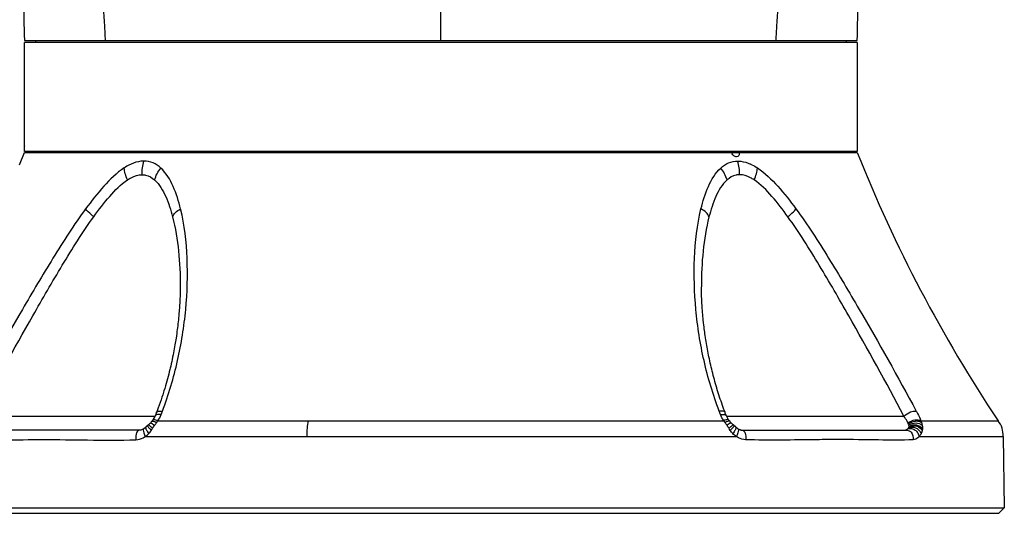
# Model space of a CAD drawing. Header units: millimetres. Extents: x 10 to 584, y 4 to 410.
# Tile 39 of 50: x 349 to 384, y 138 to 156. Entities that reach past the tile are written whole.
import ezdxf

# ---------------------------------------------------------------- set-up
doc = ezdxf.new("R2010")
doc.units = ezdxf.units.MM
doc.header["$LTSCALE"] = 32.67
doc.layers.get('0').update_dxf_attribs({"linetype": 'CONTINUOUS'})
doc.layers.add('02___PRT_ALL_AXES', color=7, linetype='CONTINUOUS')

msp = doc.modelspace()

# ---------------------------------------------------------------- linework, layer by layer
at = {"color": 7, "linetype": 'Continuous'}
for p, q in [((363.9045, 155.0922), (363.9045, 156.9074)), ((348.9045, 155.0922), (378.9045, 155.0922)), ((378.9045, 155.0122), (348.9045, 155.0122)), ((348.9045, 151.2922), (348.9045, 155.0122)), ((349.3045, 155.0922), (349.3045, 155.0122)), ((378.5045, 155.0922), (378.5045, 155.0122)), ((378.9045, 155.0122), (378.9045, 151.0922)), ((348.9045, 151.2922), (348.9047, 151.2771)), ((378.9045, 151.0922), (348.9058, 151.0922)), ((378.5045, 151.0522), (378.5045, 151.0922)), ((354.5183, 146.1297), (354.5175, 146.0837)), ((354.5187, 146.1719), (354.5183, 146.1297)), ((354.519, 146.2088), (354.5187, 146.1719)), ((354.5189, 146.2268), (354.519, 146.2088)), ((373.29, 146.2268), (373.29, 146.2118)), ((373.29, 146.199), (373.29, 146.2118)), ((373.2903, 146.1614), (373.29, 146.199)), ((373.2909, 146.1185), (373.2903, 146.1614)), ((373.2917, 146.0715), (373.2909, 146.1185)), ((354.5084, 145.7925), (354.5059, 145.7386)), ((354.5111, 145.8577), (354.5084, 145.7925)), ((354.5133, 145.9202), (354.5111, 145.8577)), ((354.5151, 145.9794), (354.5133, 145.9202)), ((354.5165, 146.0338), (354.5151, 145.9794)), ((354.5175, 146.0837), (354.5165, 146.0338)), ((373.2928, 146.021), (373.2917, 146.0715)), ((373.2942, 145.9671), (373.2928, 146.021)), ((373.296, 145.9102), (373.2942, 145.9671)), ((373.2982, 145.8501), (373.296, 145.9102)), ((373.3008, 145.787), (373.2982, 145.8501)), ((373.3039, 145.7209), (373.3008, 145.787)), ((354.4887, 145.4491), (354.4842, 145.3877)), ((354.4928, 145.5095), (354.4887, 145.4491)), ((354.4966, 145.5686), (354.4928, 145.5095)), ((354.5001, 145.6266), (354.4966, 145.5686)), ((354.5032, 145.6833), (354.5001, 145.6266)), ((354.5059, 145.7386), (354.5032, 145.6833)), ((373.3067, 145.6659), (373.3039, 145.7209)), ((373.3099, 145.6091), (373.3067, 145.6659)), ((373.3135, 145.5505), (373.3099, 145.6091)), ((373.3174, 145.4903), (373.3135, 145.5505)), ((373.3218, 145.4284), (373.3174, 145.4903)), ((373.3265, 145.3648), (373.3218, 145.4284)), ((354.4589, 145.0953), (354.4519, 145.026)), ((354.4653, 145.1629), (354.4589, 145.0953)), ((354.4683, 145.1961), (354.4653, 145.1629)), ((354.474, 145.2613), (354.4683, 145.1961)), ((354.4793, 145.3252), (354.474, 145.2613)), ((354.4842, 145.3877), (354.4793, 145.3252)), ((373.3389, 145.2159), (373.3331, 145.2831)), ((373.3451, 145.1472), (373.3389, 145.2159)), ((373.3519, 145.077), (373.3451, 145.1472)), ((373.3592, 145.0052), (373.3519, 145.077)), ((354.4195, 144.7395), (354.4111, 144.6729)), ((354.4271, 144.8021), (354.4195, 144.7395)), ((354.4363, 144.8807), (354.4271, 144.8021)), ((354.4445, 144.9549), (354.4363, 144.8807)), ((354.4519, 145.026), (354.4445, 144.9549)), ((373.367, 144.9318), (373.3592, 145.0052)), ((373.3869, 144.7605), (373.3777, 144.8377)), ((373.3942, 144.7014), (373.3869, 144.7605)), ((373.402, 144.6414), (373.3942, 144.7014)), ((354.3677, 144.3646), (354.3587, 144.3068)), ((354.38, 144.4476), (354.3677, 144.3646)), ((354.3914, 144.5267), (354.38, 144.4476)), ((354.4017, 144.6019), (354.3914, 144.5267)), ((354.4111, 144.6729), (354.4017, 144.6019)), ((373.4102, 144.5803), (373.402, 144.6414)), ((373.4188, 144.5182), (373.4102, 144.5803)), ((373.4278, 144.4551), (373.4188, 144.5182)), ((373.4373, 144.3911), (373.4278, 144.4551)), ((354.316, 144.0508), (354.3033, 143.9803)), ((354.3278, 144.1186), (354.316, 144.0508)), ((354.3388, 144.1839), (354.3278, 144.1186)), ((354.3491, 144.2466), (354.3388, 144.1839)), ((354.3587, 144.3068), (354.3491, 144.2466)), ((373.4612, 144.2385), (373.4506, 144.3045)), ((373.4722, 144.1717), (373.4612, 144.2385)), ((373.4837, 144.1041), (373.4722, 144.1717)), ((373.4957, 144.0358), (373.4837, 144.1041)), ((373.5081, 143.9668), (373.4957, 144.0358)), ((354.2446, 143.6785), (354.2281, 143.5997)), ((354.2604, 143.7563), (354.2446, 143.6785)), ((354.2755, 143.8328), (354.2604, 143.7563)), ((354.2898, 143.9076), (354.2755, 143.8328)), ((354.3033, 143.9803), (354.2898, 143.9076)), ((373.5211, 143.8971), (373.5081, 143.9668)), ((373.5346, 143.8268), (373.5211, 143.8971)), ((373.5486, 143.7559), (373.5346, 143.8268)), ((373.5631, 143.6845), (373.5486, 143.7559)), ((373.5781, 143.6125), (373.5631, 143.6845)), ((354.1931, 143.4399), (354.1745, 143.359)), ((354.2109, 143.5201), (354.1931, 143.4399)), ((354.2281, 143.5997), (354.2109, 143.5201)), ((373.5937, 143.54), (373.5781, 143.6125)), ((373.6098, 143.467), (373.5937, 143.54)), ((373.6264, 143.3937), (373.6098, 143.467)), ((373.6436, 143.3199), (373.6264, 143.3937)), ((373.6613, 143.2458), (373.6436, 143.3199)), ((354.0821, 142.9861), (354.0594, 142.9009)), ((354.104, 143.0703), (354.0821, 142.9861)), ((354.1251, 143.1538), (354.104, 143.0703)), ((354.1454, 143.2365), (354.1251, 143.1538)), ((373.6795, 143.1714), (373.6613, 143.2458)), ((373.6982, 143.0967), (373.6795, 143.1714)), ((373.7175, 143.0217), (373.6982, 143.0967)), ((373.7373, 142.9465), (373.7175, 143.0217)), ((373.7577, 142.8712), (373.7373, 142.9465)), ((353.9858, 142.64), (353.9593, 142.551)), ((354.0112, 142.7279), (353.9858, 142.64)), ((354.0358, 142.8149), (354.0112, 142.7279)), ((354.0594, 142.9009), (354.0358, 142.8149)), ((373.7786, 142.7957), (373.7577, 142.8712)), ((373.7999, 142.7202), (373.7786, 142.7957)), ((373.8218, 142.6445), (373.7999, 142.7202)), ((373.8443, 142.5689), (373.8218, 142.6445)), ((353.8585, 142.2313), (353.8271, 142.1374)), ((353.8887, 142.324), (353.8585, 142.2313)), ((353.9593, 142.551), (353.9319, 142.461)), ((373.8985, 142.3924), (373.8749, 142.468)), ((373.9226, 142.3169), (373.8985, 142.3924)), ((373.9471, 142.2415), (373.9226, 142.3169)), ((373.9721, 142.1663), (373.9471, 142.2415)), ((353.7606, 141.9459), (353.7254, 141.8484)), ((353.7945, 142.0423), (353.7606, 141.9459)), ((353.8271, 142.1374), (353.7945, 142.0423)), ((373.9976, 142.0913), (373.9721, 142.1663)), ((374.0234, 142.0165), (373.9976, 142.0913)), ((374.0498, 141.942), (374.0234, 142.0165)), ((374.0765, 141.8678), (374.0498, 141.942)), ((374.1037, 141.7939), (374.0765, 141.8678)), ((347.2239, 141.5522), (353.6163, 141.5522)), ((353.6658, 141.6887), (353.6665, 141.6907)), ((353.6887, 141.7495), (353.6665, 141.6907)), ((353.7254, 141.8484), (353.6887, 141.7495)), ((374.1312, 141.7204), (374.1037, 141.7939)), ((374.1425, 141.6907), (374.1312, 141.7204)), ((374.1432, 141.6887), (374.1425, 141.6907)), ((374.1927, 141.5522), (380.5851, 141.5522)), ((353.2787, 141.1501), (353.2589, 141.1335)), ((353.2788, 141.1502), (353.2787, 141.1501)), ((353.3798, 141.2426), (353.2788, 141.1502)), ((353.4263, 141.2877), (353.3796, 141.2424)), ((353.3891, 141.2368), (353.3969, 141.2305)), ((353.4432, 141.3055), (353.4263, 141.2877)), ((353.4774, 141.3434), (353.4432, 141.3055)), ((353.4991, 141.3695), (353.4774, 141.3434)), ((353.7138, 141.3898), (374.0951, 141.3898)), ((374.2845, 141.402), (374.2712, 141.4194)), ((374.3099, 141.3694), (374.2845, 141.402)), ((374.3316, 141.3434), (374.3099, 141.3695)), ((374.3658, 141.3055), (374.3316, 141.3434)), ((374.3827, 141.2877), (374.3658, 141.3055)), ((374.4294, 141.2424), (374.3827, 141.2877)), ((374.4199, 141.2368), (374.4121, 141.2305)), ((374.5301, 141.1502), (374.4294, 141.2424)), ((374.5301, 141.1502), (374.5302, 141.1501)), ((381.1979, 141.3899), (383.9772, 141.3899)), ((353.0994, 141.0522), (347.1965, 141.0522)), ((353.2089, 141.0979), (353.2084, 141.0976)), ((353.2589, 141.1335), (353.2089, 141.0979)), ((353.262, 140.8173), (374.547, 140.8173)), ((374.6, 141.0979), (374.6005, 141.0976)), ((374.6162, 141.0882), (374.6005, 141.0976)), ((374.6485, 141.072), (374.6162, 141.0882)), ((374.7095, 141.0522), (374.7138, 141.0522)), ((374.7226, 141.0522), (380.6124, 141.0522)), ((381.1343, 140.8172), (384.1562, 140.8172)), ((384.1562, 140.8172), (384.201, 138.2522)), ((343.608, 138.2522), (384.201, 138.2522)), ((343.8046, 138.0522), (384.0044, 138.0522)), ((384.0045, 138.0522), (384.201, 138.2522))]:
    msp.add_line(p, q, dxfattribs=at)
for points in [[(373.3331, 145.2831), (373.3278, 145.3487), (373.3265, 145.3648)], [(373.3777, 144.8377), (373.3691, 144.9132), (373.367, 144.9318)], [(373.4506, 144.3045), (373.4405, 144.3696), (373.4373, 144.3911)], [(354.1745, 143.359), (354.1553, 143.2775), (354.1454, 143.2365)], [(373.8749, 142.468), (373.8518, 142.5436), (373.8443, 142.5689)], [(353.9319, 142.461), (353.9034, 142.37), (353.8887, 142.324)], [(353.6304, 141.5826), (353.6081, 141.5345), (353.5374, 141.4188)], [(353.6657, 141.6887), (353.6568, 141.6596), (353.6301, 141.5818)], [(374.1788, 141.5818), (374.1522, 141.6596), (374.1433, 141.6887)], [(374.2716, 141.4188), (374.2009, 141.5345), (374.1785, 141.5826)], [(353.5377, 141.4194), (353.5245, 141.402), (353.499, 141.3694)], [(374.6, 141.0979), (374.5501, 141.1335), (374.5302, 141.1501)], [(353.2084, 141.0976), (353.185, 141.0839), (353.1501, 141.0677), (353.1214, 141.0583), (353.1, 141.0537), (353.0938, 141.0528)], [(374.7227, 141.0521), (374.715, 141.0528), (374.699, 141.0556), (374.6764, 141.0615), (374.6485, 141.072)]]:
    msp.add_lwpolyline(points, dxfattribs=at)
for centre, radius, start, end in [((990.7228, 170.0761), 641.9932, 181.1967795, 181.3373786), ((-310.3918, 171.1912), 689.4842, 358.6620634, 358.7929786), ((333.9167, 151.0923), 14.9891, 359.99975, 0.70658), ((334.7062, 151.0926), 14.5997, 359.83869, 359.99869), ((353.4156, 149.1589), 1.6176, 114.1374, 116.3515), ((374.3928, 149.1576), 1.619, 63.64788, 65.83967), ((380.1476, 141.0143), 0.6514, 19.78001, 24.03619), ((379.9865, 140.9348), 1.2941, 17.79326, 20.58996)]:
    msp.add_arc(centre, radius, start, end, dxfattribs=at)
for points, knots in [([(351.8244, 155.0922), (351.8193, 155.2764), (351.7952, 155.6924), (351.7684, 156.108), (351.7506, 156.3397)], [0, 0, 0, 0, 0.4423319, 1, 1, 1, 1]), ([(375.9846, 155.0922), (375.9897, 155.2764), (376.0137, 155.6923), (376.0406, 156.108), (376.0583, 156.3396)], [0, 0, 0, 0, 0.4423337, 1, 1, 1, 1]), ([(353.2127, 150.7421), (353.175, 150.7422), (353.0173, 150.7325), (352.8637, 150.6841), (352.7541, 150.6351)], [0, 0, 0, 0, 0.2386356, 1, 1, 1, 1]), ([(353.1442, 150.2514), (353.1444, 150.3352), (353.1486, 150.5018), (353.19, 150.6634), (353.2127, 150.7421)], [0, 0, 0, 0, 0.5055065, 1, 1, 1, 1]), ([(353.8217, 150.4917), (353.7385, 150.5663), (353.5503, 150.695), (353.3244, 150.7417), (353.2127, 150.7421)], [0, 0, 0, 0, 0.4999465, 1, 1, 1, 1]), ([(373.9873, 150.4917), (374.0708, 150.5665), (374.2599, 150.6958), (374.4868, 150.742), (374.599, 150.7425)], [0, 0, 0, 0, 0.4999076, 1, 1, 1, 1]), ([(374.6647, 150.2514), (374.6646, 150.3352), (374.6604, 150.5018), (374.619, 150.6634), (374.5963, 150.7421)], [0, 0, 0, 0, 0.5055065, 1, 1, 1, 1]), ([(374.5991, 150.7418), (374.6366, 150.7419), (374.7936, 150.7321), (374.9464, 150.6837), (375.0554, 150.6348)], [0, 0, 0, 0, 0.2385448, 1, 1, 1, 1]), ([(352.4996, 150.495), (352.2265, 150.3137), (351.7361, 149.8346), (351.3188, 149.303), (351.1124, 149.0217)], [0, 0, 0, 0, 0.4844775, 1, 1, 1, 1]), ([(352.6202, 150.0652), (352.5893, 150.1376), (352.5321, 150.2766), (352.5079, 150.4249), (352.4996, 150.495)], [0, 0, 0, 0, 0.5275105, 1, 1, 1, 1]), ([(353.5958, 150.0625), (353.6199, 150.1382), (353.6758, 150.2924), (353.7715, 150.4255), (353.8217, 150.4917)], [0, 0, 0, 0, 0.4887408, 1, 1, 1, 1]), ([(354.5346, 149.0167), (354.4667, 149.2951), (354.3038, 149.8209), (354.0153, 150.3115), (353.8217, 150.4917)], [0, 0, 0, 0, 0.5200063, 1, 1, 1, 1]), ([(373.2743, 149.0167), (373.3423, 149.2951), (373.5052, 149.8209), (373.7937, 150.3115), (373.9873, 150.4917)], [0, 0, 0, 0, 0.5200063, 1, 1, 1, 1]), ([(374.2132, 150.0625), (374.189, 150.1382), (374.1331, 150.2924), (374.0374, 150.4255), (373.9873, 150.4917)], [0, 0, 0, 0, 0.4887408, 1, 1, 1, 1]), ([(375.1887, 150.0652), (375.2197, 150.1376), (375.2769, 150.2766), (375.3011, 150.4249), (375.3093, 150.495)], [0, 0, 0, 0, 0.5275105, 1, 1, 1, 1]), ([(375.3093, 150.495), (375.5824, 150.3137), (376.0728, 149.8346), (376.4901, 149.303), (376.6966, 149.0217)], [0, 0, 0, 0, 0.4844775, 1, 1, 1, 1]), ([(351.4041, 148.7374), (351.585, 148.99), (351.9501, 149.4668), (352.3771, 149.9044), (352.6202, 150.0652)], [0, 0, 0, 0, 0.5159634, 1, 1, 1, 1]), ([(352.6202, 150.0652), (352.6626, 150.0921), (352.823, 150.1852), (353.0079, 150.2516), (353.1442, 150.2514)], [0, 0, 0, 0, 0.2690138, 1, 1, 1, 1]), ([(353.1442, 150.2514), (353.1862, 150.2512), (353.3519, 150.2326), (353.5023, 150.1431), (353.5958, 150.0625)], [0, 0, 0, 0, 0.2536117, 1, 1, 1, 1]), ([(353.5958, 150.0625), (353.7735, 149.9029), (354.0299, 149.4554), (354.1806, 148.9832), (354.2447, 148.7326)], [0, 0, 0, 0, 0.4801707, 1, 1, 1, 1]), ([(374.2132, 150.0625), (374.0354, 149.9029), (373.779, 149.4554), (373.6283, 148.9832), (373.5642, 148.7326)], [0, 0, 0, 0, 0.4801707, 1, 1, 1, 1]), ([(374.6647, 150.2514), (374.6228, 150.2512), (374.457, 150.2326), (374.3066, 150.1431), (374.2132, 150.0625)], [0, 0, 0, 0, 0.2536117, 1, 1, 1, 1]), ([(375.1887, 150.0652), (375.1464, 150.0921), (374.9859, 150.1852), (374.801, 150.2516), (374.6647, 150.2514)], [0, 0, 0, 0, 0.2690138, 1, 1, 1, 1]), ([(376.4048, 148.7374), (376.2239, 148.99), (375.8589, 149.4668), (375.4318, 149.9044), (375.1887, 150.0652)], [0, 0, 0, 0, 0.5159634, 1, 1, 1, 1]), ([(351.1124, 149.0217), (350.6928, 148.4482), (349.9202, 147.2474), (348.4838, 144.8138), (347.444, 142.9704), (346.7811, 141.737)], [0, 0, 0, 0, 0.251428, 0.5045627, 1, 1, 1, 1]), ([(351.4041, 148.7374), (351.3731, 148.7629), (351.2681, 148.8491), (351.171, 148.9459), (351.1124, 149.0217)], [0, 0, 0, 0, 0.2952492, 1, 1, 1, 1]), ([(353.8772, 141.7352), (354.1022, 142.3266), (354.4635, 143.5338), (354.7539, 145.3861), (354.8102, 147.2229), (354.6743, 148.4361), (354.5346, 149.0167)], [0, 0, 0, 0, 0.2564925, 0.508816, 0.7579248, 1, 1, 1, 1]), ([(354.2447, 148.7326), (354.2692, 148.7891), (354.3434, 148.9111), (354.4677, 148.9798), (354.5346, 149.0167)], [0, 0, 0, 0, 0.4460533, 1, 1, 1, 1]), ([(373.9318, 141.7352), (373.7068, 142.3266), (373.3455, 143.5338), (373.0551, 145.3861), (372.9988, 147.2229), (373.1347, 148.4361), (373.2744, 149.0167)], [0, 0, 0, 0, 0.2564925, 0.508816, 0.7579248, 1, 1, 1, 1]), ([(373.5642, 148.7326), (373.5397, 148.7891), (373.4655, 148.9111), (373.3413, 148.9798), (373.2743, 149.0167)], [0, 0, 0, 0, 0.4460533, 1, 1, 1, 1]), ([(376.4048, 148.7374), (376.4358, 148.7629), (376.5408, 148.8491), (376.638, 148.9459), (376.6966, 149.0217)], [0, 0, 0, 0, 0.2952492, 1, 1, 1, 1]), ([(376.6965, 149.0217), (377.1161, 148.4482), (377.8888, 147.2474), (379.3252, 144.8138), (380.365, 142.9704), (381.0279, 141.737)], [0, 0, 0, 0, 0.251428, 0.5045627, 1, 1, 1, 1]), ([(347.2239, 141.5522), (347.8663, 142.7696), (348.8709, 144.5885), (350.2562, 146.9891), (350.9995, 148.1725), (351.4041, 148.7374)], [0, 0, 0, 0, 0.4965395, 0.7493399, 1, 1, 1, 1]), ([(354.2447, 148.7326), (354.3478, 148.3299), (354.4817, 147.495), (354.5193, 146.6528), (354.519, 146.2266)], [0, 0, 0, 0, 0.4937985, 1, 1, 1, 1]), ([(373.5642, 148.7326), (373.4612, 148.3299), (373.3272, 147.495), (373.2896, 146.6528), (373.2899, 146.2266)], [0, 0, 0, 0, 0.4937985, 1, 1, 1, 1]), ([(380.5851, 141.5522), (379.9427, 142.7696), (378.9381, 144.5885), (377.5528, 146.9891), (376.8095, 148.1725), (376.4048, 148.7374)], [0, 0, 0, 0, 0.4965395, 0.7493399, 1, 1, 1, 1]), ([(353.8351, 141.6091), (353.7903, 141.6119), (353.7279, 141.6191), (353.6406, 141.6059), (353.6304, 141.5826)], [0, 0, 0, 0, 0.6385438, 1, 1, 1, 1]), ([(353.6665, 141.6907), (353.6766, 141.7171), (353.7631, 141.7443), (353.8316, 141.7376), (353.8773, 141.7352)], [0, 0, 0, 0, 0.3825254, 1, 1, 1, 1]), ([(374.1425, 141.6907), (374.1324, 141.7171), (374.0458, 141.7443), (373.9773, 141.7376), (373.9317, 141.7352)], [0, 0, 0, 0, 0.3825254, 1, 1, 1, 1]), ([(373.9739, 141.6091), (374.0187, 141.6119), (374.081, 141.6191), (374.1684, 141.6059), (374.1785, 141.5826)], [0, 0, 0, 0, 0.6385438, 1, 1, 1, 1]), ([(380.5851, 141.5522), (380.6586, 141.6102), (380.7906, 141.7119), (380.9585, 141.7421), (381.0279, 141.737)], [0, 0, 0, 0, 0.5735171, 1, 1, 1, 1]), ([(380.728, 141.3109), (380.7192, 141.3302), (380.6775, 141.4141), (380.627, 141.4933), (380.5851, 141.5522)], [0, 0, 0, 0, 0.2268431, 1, 1, 1, 1]), ([(381.0279, 141.737), (381.0459, 141.7082), (381.1101, 141.5963), (381.1651, 141.479), (381.1979, 141.3899)], [0, 0, 0, 0, 0.2636228, 1, 1, 1, 1]), ([(353.2787, 141.1501), (353.2779, 141.1493), (353.2763, 141.1476), (353.2752, 141.1455), (353.2747, 141.1443)], [0, 0, 0, 0, 0.486993, 1, 1, 1, 1]), ([(353.3407, 141.2067), (353.34, 141.206), (353.3418, 141.2018), (353.3432, 141.1994), (353.3446, 141.1973)], [0, 0, 0, 0, 0.2898252, 1, 1, 1, 1]), ([(353.3446, 141.1973), (353.3459, 141.1952), (353.3492, 141.1905), (353.3526, 141.1859), (353.3545, 141.1833)], [0, 0, 0, 0, 0.4399555, 1, 1, 1, 1]), ([(353.3796, 141.2424), (353.3803, 141.243), (353.3844, 141.2399), (353.3869, 141.2385), (353.3891, 141.2368)], [0, 0, 0, 0, 0.2753774, 1, 1, 1, 1]), ([(353.3817, 141.1492), (353.3885, 141.141), (353.4196, 141.104), (353.4515, 141.0676), (353.4767, 141.0396)], [0, 0, 0, 0, 0.2207853, 1, 1, 1, 1]), ([(353.426, 141.2051), (353.4332, 141.1986), (353.4661, 141.1686), (353.4985, 141.1381), (353.5241, 141.1145)], [0, 0, 0, 0, 0.2180853, 1, 1, 1, 1]), ([(353.4432, 141.3055), (353.4435, 141.3058), (353.4441, 141.3063), (353.4448, 141.3068), (353.4452, 141.307)], [0, 0, 0, 0, 0.491786, 1, 1, 1, 1]), ([(353.4452, 141.307), (353.4501, 141.3096), (353.4596, 141.3075), (353.4674, 141.3051), (353.4701, 141.3041)], [0, 0, 0, 0, 0.6581342, 1, 1, 1, 1]), ([(353.4958, 141.2927), (353.5036, 141.2888), (353.5393, 141.2693), (353.5734, 141.2474), (353.6002, 141.2303)], [0, 0, 0, 0, 0.2174654, 1, 1, 1, 1]), ([(353.4991, 141.3695), (353.5012, 141.3721), (353.519, 141.3829), (353.5408, 141.3762), (353.5568, 141.3719)], [0, 0, 0, 0, 0.168093, 1, 1, 1, 1]), ([(353.5585, 141.4288), (353.5806, 141.431), (353.634, 141.4165), (353.6842, 141.4), (353.7138, 141.3898)], [0, 0, 0, 0, 0.4154417, 1, 1, 1, 1]), ([(359.0913, 140.8172), (359.0917, 140.9184), (359.0919, 141.1105), (359.1197, 141.3006), (359.1339, 141.3899)], [0, 0, 0, 0, 0.5279447, 1, 1, 1, 1]), ([(374.2505, 141.4288), (374.2284, 141.431), (374.1749, 141.4165), (374.1248, 141.4), (374.0951, 141.3898)], [0, 0, 0, 0, 0.4154417, 1, 1, 1, 1]), ([(374.3132, 141.2927), (374.3053, 141.2888), (374.2697, 141.2693), (374.2355, 141.2474), (374.2088, 141.2303)], [0, 0, 0, 0, 0.2174654, 1, 1, 1, 1]), ([(374.3099, 141.3695), (374.3078, 141.3721), (374.2899, 141.3829), (374.2682, 141.3762), (374.2522, 141.3719)], [0, 0, 0, 0, 0.168093, 1, 1, 1, 1]), ([(374.383, 141.2051), (374.3758, 141.1986), (374.3429, 141.1686), (374.3104, 141.1381), (374.2849, 141.1145)], [0, 0, 0, 0, 0.2180853, 1, 1, 1, 1]), ([(374.4272, 141.1492), (374.4204, 141.141), (374.3893, 141.104), (374.3574, 141.0676), (374.3323, 141.0396)], [0, 0, 0, 0, 0.2207853, 1, 1, 1, 1]), ([(374.3638, 141.307), (374.3589, 141.3096), (374.3494, 141.3075), (374.3416, 141.3051), (374.3388, 141.3041)], [0, 0, 0, 0, 0.6581342, 1, 1, 1, 1]), ([(374.3658, 141.3055), (374.3655, 141.3058), (374.3649, 141.3063), (374.3642, 141.3068), (374.3638, 141.307)], [0, 0, 0, 0, 0.491786, 1, 1, 1, 1]), ([(374.4294, 141.2424), (374.4286, 141.243), (374.4245, 141.2399), (374.422, 141.2385), (374.4199, 141.2368)], [0, 0, 0, 0, 0.2753774, 1, 1, 1, 1]), ([(374.4644, 141.1973), (374.463, 141.1952), (374.4598, 141.1905), (374.4564, 141.1859), (374.4545, 141.1833)], [0, 0, 0, 0, 0.4399555, 1, 1, 1, 1]), ([(374.4682, 141.2067), (374.469, 141.206), (374.4672, 141.2018), (374.4657, 141.1994), (374.4644, 141.1973)], [0, 0, 0, 0, 0.2898252, 1, 1, 1, 1]), ([(374.5302, 141.1501), (374.5311, 141.1493), (374.5327, 141.1476), (374.5338, 141.1455), (374.5342, 141.1443)], [0, 0, 0, 0, 0.486993, 1, 1, 1, 1]), ([(380.728, 141.3109), (380.8066, 141.3575), (380.9254, 141.4267), (381.0957, 141.4263), (381.1666, 141.401), (381.1986, 141.3881)], [0, 0, 0, 0, 0.5505094, 0.7922177, 1, 1, 1, 1]), ([(380.7425, 141.2796), (380.8222, 141.3234), (380.9443, 141.3885), (381.1158, 141.3763), (381.1865, 141.3457), (381.2187, 141.3302)], [0, 0, 0, 0, 0.5435162, 0.786373, 1, 1, 1, 1]), ([(380.757, 141.1399), (380.8029, 141.148), (380.895, 141.1639), (381.0349, 141.1336), (381.1438, 141.0445), (381.1874, 140.965), (381.2068, 140.9253)], [0, 0, 0, 0, 0.2550387, 0.508128, 0.7578493, 1, 1, 1, 1]), ([(380.7606, 141.2347), (380.8427, 141.2727), (381.0087, 141.3458), (381.178, 141.2752), (381.2439, 141.2327)], [0, 0, 0, 0, 0.5357469, 1, 1, 1, 1]), ([(380.7733, 141.1735), (380.7736, 141.177), (380.7764, 141.1834), (380.7724, 141.1909), (380.7694, 141.1922)], [0, 0, 0, 0, 0.5191249, 1, 1, 1, 1]), ([(380.7729, 141.1952), (380.8584, 141.2256), (381.0382, 141.2797), (381.197, 141.1746), (381.255, 141.1168)], [0, 0, 0, 0, 0.5255334, 1, 1, 1, 1]), ([(380.7733, 141.1735), (380.8183, 141.1865), (380.9073, 141.213), (381.0899, 141.2042), (381.197, 141.1092), (381.2472, 141.0416)], [0, 0, 0, 0, 0.264929, 0.5236968, 1, 1, 1, 1]), ([(384.1562, 140.8172), (384.1544, 140.919), (384.1485, 141.1291), (384.0337, 141.3052), (383.9772, 141.3899)], [0, 0, 0, 0, 0.500062, 1, 1, 1, 1]), ([(353.0973, 141.0522), (353.0704, 141.0522), (353.0093, 141.0487), (352.9402, 140.9651), (352.9198, 140.8431), (352.9219, 140.7517), (352.9238, 140.7024)], [0, 0, 0, 0, 0.1807079, 0.3854961, 0.6676344, 1, 1, 1, 1]), ([(352.9238, 140.7024), (353.0127, 140.707), (353.1325, 140.7402), (353.2363, 140.8003), (353.262, 140.8173)], [0, 0, 0, 0, 0.7426475, 1, 1, 1, 1]), ([(353.1856, 141.0514), (353.1832, 141.0161), (353.2072, 140.934), (353.2416, 140.8599), (353.262, 140.8173)], [0, 0, 0, 0, 0.4278211, 1, 1, 1, 1]), ([(353.2084, 141.0976), (353.198, 141.091), (353.1881, 141.0739), (353.1859, 141.0566), (353.1856, 141.0514)], [0, 0, 0, 0, 0.7024531, 1, 1, 1, 1]), ([(353.2857, 141.0886), (353.2911, 141.0764), (353.3203, 141.0191), (353.3566, 140.9658), (353.3855, 140.9238)], [0, 0, 0, 0, 0.2069064, 1, 1, 1, 1]), ([(374.5232, 141.0886), (374.5179, 141.0764), (374.4886, 141.0191), (374.4524, 140.9658), (374.4234, 140.9238)], [0, 0, 0, 0, 0.2069064, 1, 1, 1, 1]), ([(374.6234, 141.0514), (374.6258, 141.0161), (374.6018, 140.934), (374.5674, 140.8599), (374.547, 140.8173)], [0, 0, 0, 0, 0.4278211, 1, 1, 1, 1]), ([(374.8851, 140.7024), (374.7963, 140.707), (374.6764, 140.7402), (374.5727, 140.8003), (374.547, 140.8173)], [0, 0, 0, 0, 0.7426474, 1, 1, 1, 1]), ([(374.6005, 141.0976), (374.6109, 141.091), (374.6208, 141.0739), (374.623, 141.0566), (374.6234, 141.0514)], [0, 0, 0, 0, 0.7024507, 1, 1, 1, 1]), ([(374.7609, 141.0488), (374.7839, 141.0444), (374.834, 141.0183), (374.8749, 140.9331), (374.8893, 140.8245), (374.8868, 140.7445), (374.8851, 140.7024)], [0, 0, 0, 0, 0.1765948, 0.3971816, 0.6822498, 1, 1, 1, 1]), ([(380.6124, 141.0522), (380.6421, 141.0522), (380.6837, 141.0678), (380.7154, 141.0938), (380.7238, 141.1015)], [0, 0, 0, 0, 0.7218364, 1, 1, 1, 1]), ([(380.6124, 141.0522), (380.6547, 141.0522), (380.7403, 141.0514), (380.9034, 140.9523), (380.9192, 140.7965), (380.9236, 140.7024)], [0, 0, 0, 0, 0.2374869, 0.4712121, 1, 1, 1, 1]), ([(380.7238, 141.1015), (380.769, 141.1054), (380.8608, 141.1124), (380.9954, 141.0624), (381.0895, 140.9522), (381.1201, 140.8624), (381.1344, 140.8173)], [0, 0, 0, 0, 0.2449505, 0.4914813, 0.7442808, 1, 1, 1, 1]), ([(381.1343, 140.8172), (381.1192, 140.8007), (381.0611, 140.7446), (380.982, 140.7072), (380.9236, 140.7024)], [0, 0, 0, 0, 0.2759774, 1, 1, 1, 1]), ([(346.8854, 140.7023), (347.3049, 140.6831), (348.2047, 140.6973), (349.6364, 140.7145), (351.2293, 140.6935), (352.3433, 140.6853), (352.9238, 140.7023)], [0, 0, 0, 0, 0.2086281, 0.446707, 0.7114677, 1, 1, 1, 1]), ([(378.226, 140.708), (377.9659, 140.708), (376.8524, 140.7013), (375.7383, 140.6772), (374.8851, 140.7022)], [0, 0, 0, 0, 0.2335473, 1, 1, 1, 1]), ([(380.9236, 140.7022), (380.5041, 140.6829), (379.6041, 140.6972), (378.7052, 140.708), (378.226, 140.708)], [0, 0, 0, 0, 0.467034, 1, 1, 1, 1])]:
    msp.add_open_spline(points, degree=3, knots=knots, dxfattribs=at)
for points in [[(352.6976, 150.6084), (352.6294, 150.5747), (352.5634, 150.5364), (352.4996, 150.495)], [(375.1114, 150.6084), (375.1796, 150.5747), (375.2455, 150.5364), (375.3093, 150.495)], [(353.7139, 141.3898), (353.7613, 141.4586), (353.8026, 141.5322), (353.8351, 141.6091)], [(353.8351, 141.6091), (353.8527, 141.6498), (353.8671, 141.6921), (353.8773, 141.7352)], [(373.9739, 141.6091), (373.9563, 141.6498), (373.9419, 141.6921), (373.9317, 141.7352)], [(374.0951, 141.3898), (374.0477, 141.4586), (374.0064, 141.5322), (373.9738, 141.6091)], [(353.3545, 141.1833), (353.3633, 141.1717), (353.3724, 141.1604), (353.3817, 141.1492)], [(353.3969, 141.2305), (353.4068, 141.2223), (353.4164, 141.2137), (353.426, 141.2051)], [(353.4701, 141.3041), (353.4789, 141.301), (353.4874, 141.297), (353.4958, 141.2927)], [(353.5241, 141.1145), (353.548, 141.154), (353.5735, 141.1926), (353.6002, 141.2303)], [(353.5377, 141.4194), (353.5424, 141.4254), (353.5509, 141.4281), (353.5585, 141.4288)], [(353.5568, 141.3719), (353.5742, 141.3672), (353.5912, 141.3609), (353.608, 141.3543)], [(353.6002, 141.2303), (353.6232, 141.263), (353.647, 141.2951), (353.6702, 141.3276)], [(353.608, 141.3543), (353.6289, 141.3459), (353.6496, 141.3368), (353.6702, 141.3276)], [(353.6702, 141.3276), (353.685, 141.3482), (353.6996, 141.3689), (353.7138, 141.3898)], [(374.1387, 141.3276), (374.124, 141.3482), (374.1094, 141.3689), (374.0951, 141.3898)], [(374.201, 141.3543), (374.18, 141.3459), (374.1594, 141.3368), (374.1387, 141.3276)], [(374.2088, 141.2303), (374.1857, 141.263), (374.162, 141.2951), (374.1387, 141.3276)], [(374.2522, 141.3719), (374.2348, 141.3672), (374.2178, 141.3609), (374.201, 141.3543)], [(374.2849, 141.1145), (374.261, 141.154), (374.2354, 141.1926), (374.2088, 141.2303)], [(374.2712, 141.4194), (374.2666, 141.4254), (374.2581, 141.4281), (374.2505, 141.4288)], [(374.3388, 141.3041), (374.33, 141.301), (374.3215, 141.297), (374.3132, 141.2927)], [(374.4121, 141.2305), (374.4022, 141.2223), (374.3926, 141.2137), (374.383, 141.2051)], [(374.4545, 141.1833), (374.4457, 141.1717), (374.4365, 141.1604), (374.4272, 141.1492)], [(380.7425, 141.2796), (380.7411, 141.2909), (380.7304, 141.3006), (380.7315, 141.312)], [(380.757, 141.1399), (380.7643, 141.15), (380.7709, 141.1613), (380.7733, 141.1735)], [(380.7729, 141.1952), (380.7697, 141.2086), (380.7652, 141.2217), (380.7606, 141.2347)], [(381.2187, 141.3302), (381.229, 141.2982), (381.2376, 141.2656), (381.2439, 141.2327)], [(381.2439, 141.2327), (381.2511, 141.1945), (381.2553, 141.1556), (381.255, 141.1168)], [(353.262, 140.8173), (353.307, 140.8479), (353.3484, 140.8841), (353.3855, 140.9238)], [(353.2747, 141.1443), (353.2717, 141.137), (353.273, 141.1282), (353.2747, 141.1205)], [(353.2747, 141.1205), (353.2771, 141.1095), (353.2812, 141.0989), (353.2857, 141.0886)], [(353.3855, 140.9238), (353.4191, 140.9597), (353.4493, 140.9988), (353.4767, 141.0396)], [(353.4767, 141.0396), (353.4931, 141.0641), (353.5088, 141.0892), (353.5241, 141.1145)], [(374.3323, 141.0396), (374.3158, 141.0641), (374.3002, 141.0892), (374.2849, 141.1145)], [(374.4234, 140.9238), (374.3899, 140.9597), (374.3597, 140.9988), (374.3323, 141.0396)], [(374.547, 140.8173), (374.502, 140.8479), (374.4606, 140.8841), (374.4234, 140.9238)], [(374.5343, 141.1205), (374.5318, 141.1095), (374.5277, 141.0989), (374.5232, 141.0886)], [(374.5342, 141.1443), (374.5372, 141.137), (374.536, 141.1282), (374.5343, 141.1205)], [(374.7138, 141.0522), (374.7296, 141.0522), (374.7454, 141.0518), (374.7609, 141.0488)], [(380.7238, 141.1015), (380.7361, 141.1132), (380.7472, 141.1262), (380.757, 141.1399)], [(381.2068, 140.9253), (381.1874, 140.8865), (381.1631, 140.8496), (381.1343, 140.8173)], [(381.2472, 141.0416), (381.2392, 141.0014), (381.2251, 140.962), (381.2068, 140.9253)], [(381.255, 141.1168), (381.2549, 141.0916), (381.2521, 141.0663), (381.2472, 141.0416)]]:
    msp.add_open_spline(points, degree=3, dxfattribs=at)
at = {"layer": '02___PRT_ALL_AXES', "color": 7, "linetype": 'Continuous'}
for p, q in [((348.7247, 150.606), (348.9045, 151.0522)), ((348.9045, 151.0522), (378.9045, 151.0522))]:
    msp.add_line(p, q, dxfattribs=at)
msp.add_arc((427.2274, 170.2589), 52, 201.67607, 213.72263, dxfattribs=at)
for points, knots in [([(374.5563, 150.8922), (374.5383, 150.8922), (374.4548, 150.9154), (374.3976, 150.9915), (374.3716, 151.0522)], [0, 0, 0, 0, 0.2139615, 1, 1, 1, 1]), ([(374.6487, 151.0522), (374.654, 151.0146), (374.6553, 150.9389), (374.5864, 150.8922), (374.5563, 150.8922)], [0, 0, 0, 0, 0.5573622, 1, 1, 1, 1])]:
    msp.add_open_spline(points, degree=3, knots=knots, dxfattribs=at)

doc.saveas('drawing.dxf')
